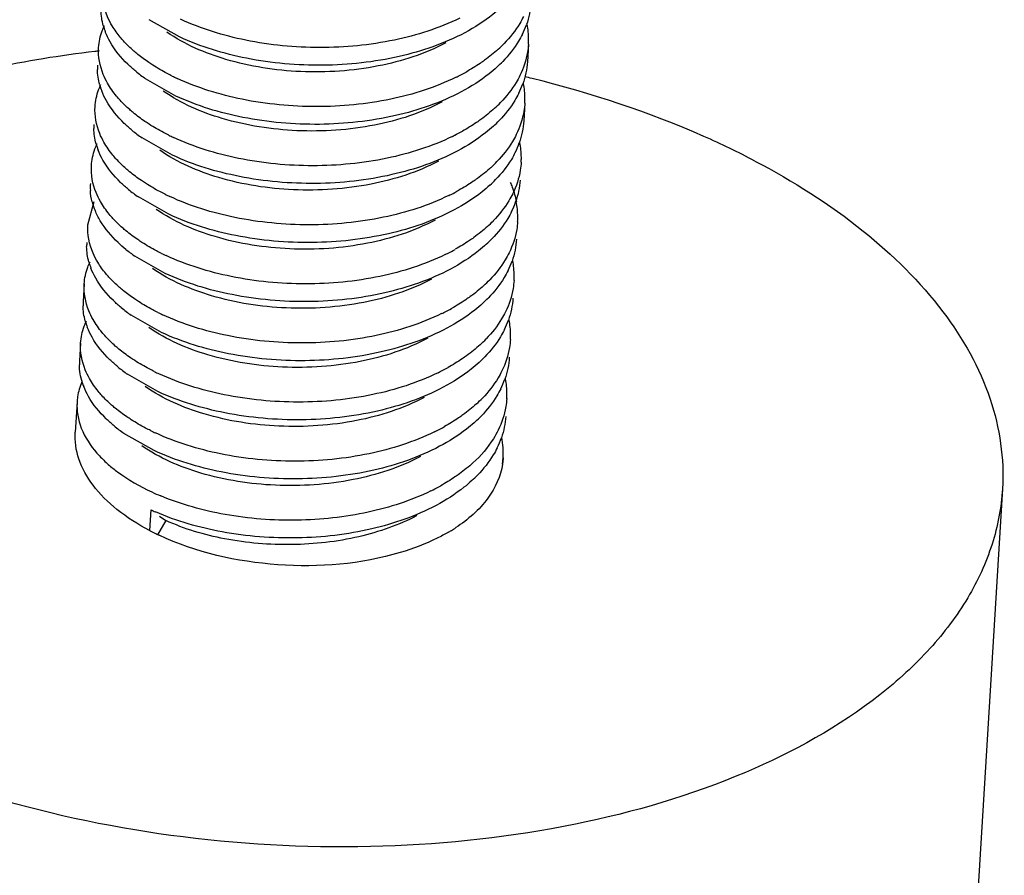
# Model space of a CAD drawing. Header units: millimetres. Extents: x -43833 to -38083, y -3638 to -2112.
# Tile 81 of 114: x -40393.14 to -40386.25, y -3265.33 to -3259.35. Entities that reach past the tile are written whole.
import ezdxf

# ---------------------------------------------------------------- set-up
doc = ezdxf.new("R2010")
doc.units = ezdxf.units.MM
doc.layers.add('02___PRT_ALL_AXES', color=7, linetype='Continuous')

msp = doc.modelspace()

# ---------------------------------------------------------------- linework, layer by layer
at = {"color": 7, "linetype": 'Continuous'}
for p, q in [((-40392.0251, -3259.4673), (-40392.2374, -3259.3463)), ((-40392.0503, -3259.8808), (-40392.2626, -3259.7598)), ((-40392.0756, -3260.2942), (-40392.2878, -3260.1732)), ((-40392.6668, -3260.7816), (-40392.6224, -3260.6191)), ((-40392.1008, -3260.7077), (-40392.3131, -3260.5867)), ((-40392.126, -3261.1212), (-40392.3383, -3261.0002)), ((-40392.1512, -3261.5346), (-40392.3635, -3261.4136)), ((-40392.1765, -3261.9481), (-40392.3887, -3261.8271)), ((-40392.2017, -3262.3616), (-40392.414, -3262.2406)), ((-40389.7651, -3262.4552), (-40389.7607, -3262.4115)), ((-40389.7612, -3262.4136), (-40389.7651, -3262.4552)), ((-40392.2269, -3262.775), (-40392.2358, -3262.9197)), ((-40392.1217, -3262.8502), (-40392.1799, -3262.9517)), ((-40392.1643, -3262.8197), (-40392.1217, -3262.8502))]:
    msp.add_line(p, q, dxfattribs=at)
for centre, radius, start, end in [((-40392.1078, -3259.2627), 0.468, 195.49212, 201.10795), ((-40390.1764, -3259.1759), 0.6138, 333.73301, 340.46783), ((-40390.1462, -3259.4846), 0.5631, 0.1079, 10.79018), ((-40390.4285, -3258.8605), 0.9382, 312.42532, 315.96155), ((-40390.1284, -3259.4839), 0.5453, 356.49613, 0.0336), ((-40392.2011, -3259.6896), 0.3984, 176.49474, 180.63294), ((-40390.4373, -3258.9832), 0.94, 312.42756, 315.78925), ((-40391.6388, -3258.8649), 1.0908, 230.56273, 235.11864), ((-40391.3652, -3258.3017), 1.6051, 243.69896, 245.02885), ((-40390.7705, -3258.3617), 1.5452, 296.11582, 296.75226), ((-40390.7412, -3258.4192), 1.4807, 296.74052, 299.1207), ((-40392.1331, -3259.6762), 0.468, 195.49212, 201.10795), ((-40390.2017, -3259.5893), 0.6138, 333.73301, 340.46783), ((-40390.1714, -3259.8981), 0.5631, 0.1079, 10.79018), ((-40390.4537, -3259.2739), 0.9382, 312.42532, 315.96155), ((-40390.1537, -3259.8973), 0.5453, 356.49613, 0.0336), ((-40392.2263, -3260.1031), 0.3984, 176.49474, 180.63294), ((-40390.4625, -3259.3966), 0.94, 312.42756, 315.78925), ((-40391.664, -3259.2784), 1.0908, 230.56273, 235.11864), ((-40391.3907, -3258.7159), 1.6043, 243.71319, 245.02873), ((-40390.7958, -3258.7752), 1.5452, 296.11582, 296.75226), ((-40390.7664, -3258.8327), 1.4807, 296.74052, 299.1207), ((-40392.1583, -3260.0897), 0.468, 195.49212, 201.10795), ((-40390.2269, -3260.0028), 0.6138, 333.73301, 340.46783), ((-40390.1967, -3260.3115), 0.5631, 0.1079, 10.79018), ((-40390.4789, -3259.6874), 0.9382, 312.42532, 315.96155), ((-40390.1789, -3260.3108), 0.5453, 356.49613, 0.0336), ((-40392.249, -3260.5169), 0.4009, 176.47659, 183.38598), ((-40390.4878, -3259.8101), 0.94, 312.42756, 315.78925), ((-40391.6892, -3259.6919), 1.0908, 230.56273, 235.11864), ((-40391.4159, -3259.1293), 1.6043, 243.71319, 245.02873), ((-40390.821, -3259.1886), 1.5452, 296.11582, 296.75226), ((-40390.7916, -3259.2461), 1.4807, 296.74052, 299.1207), ((-40392.1821, -3260.5027), 0.4695, 194.6602, 202.50933), ((-40390.2521, -3260.4163), 0.6138, 333.73301, 340.46783), ((-40390.2219, -3260.725), 0.5631, 0.1079, 10.79018), ((-40390.5041, -3260.1009), 0.9382, 312.42532, 315.96155), ((-40390.2041, -3260.7243), 0.5453, 356.49613, 0.0336), ((-40392.2767, -3260.93), 0.3984, 176.49474, 180.63294), ((-40390.513, -3260.2236), 0.94, 312.42756, 315.78925), ((-40391.7097, -3260.099), 1.0987, 231.04802, 235.10535), ((-40391.4412, -3259.5428), 1.6043, 243.71319, 245.02873), ((-40390.8462, -3259.6021), 1.5452, 296.11582, 296.75226), ((-40390.8169, -3259.6596), 1.4807, 296.74052, 299.1207), ((-40392.2087, -3260.9166), 0.468, 195.49212, 201.10795), ((-40390.2773, -3260.8297), 0.6138, 333.73301, 340.46783), ((-40390.2471, -3261.1385), 0.5631, 0.1079, 10.79018), ((-40390.5294, -3260.5143), 0.9382, 312.42532, 315.96155), ((-40390.2293, -3261.1377), 0.5453, 356.49613, 0.0336), ((-40392.302, -3261.3435), 0.3984, 176.49474, 180.63294), ((-40390.5382, -3260.637), 0.94, 312.42756, 315.78925), ((-40391.7397, -3260.5188), 1.0908, 230.56273, 235.11864), ((-40391.4659, -3259.9551), 1.6055, 243.69935, 245.02886), ((-40390.8714, -3260.0156), 1.5452, 296.11582, 296.75226), ((-40390.8421, -3260.0731), 1.4807, 296.74052, 299.1207), ((-40392.234, -3261.3301), 0.468, 195.49212, 201.10795), ((-40390.3026, -3261.2432), 0.6138, 333.73301, 340.46783), ((-40390.2723, -3261.5519), 0.5631, 0.1079, 10.79018), ((-40390.5546, -3260.9278), 0.9382, 312.42532, 315.96155), ((-40390.2546, -3261.5512), 0.5453, 356.49613, 0.0336), ((-40392.3272, -3261.757), 0.3984, 176.49474, 180.63294), ((-40390.5634, -3261.0505), 0.94, 312.42756, 315.78925), ((-40391.7649, -3260.9322), 1.0908, 230.56273, 235.11864), ((-40391.4916, -3260.3697), 1.6043, 243.71319, 245.02873), ((-40390.8967, -3260.429), 1.5452, 296.11582, 296.75226), ((-40390.8673, -3260.4865), 1.4807, 296.74052, 299.1207), ((-40392.2529, -3261.7413), 0.4747, 197.61662, 201.08726), ((-40390.3278, -3261.6567), 0.6138, 333.73301, 340.46783), ((-40390.2976, -3261.9654), 0.5631, 0.1079, 10.79018), ((-40392.3443, -3262.0461), 0.3989, 171.12208, 176.54162), ((-40390.5798, -3261.3413), 0.9382, 312.42532, 315.96155), ((-40390.2798, -3261.9647), 0.5453, 356.49613, 0.0336), ((-40390.6209, -3261.4292), 0.9874, 311.70638, 312.44778), ((-40390.5887, -3261.464), 0.94, 312.42756, 315.78925), ((-40391.7901, -3261.3457), 1.0908, 230.56273, 235.11864), ((-40391.5168, -3260.7832), 1.6043, 243.71319, 245.02873), ((-40390.9219, -3260.8425), 1.5452, 296.11582, 296.75226), ((-40390.8925, -3260.9), 1.4807, 296.74052, 299.1207), ((-40390.3519, -3262.0706), 0.6126, 333.72879, 340.8846), ((-40390.6139, -3261.8774), 0.94, 312.42756, 315.78925), ((-40390.9471, -3261.2559), 1.5452, 296.11582, 296.75226), ((-40390.9178, -3261.3135), 1.4807, 296.74052, 299.1207), ((-40391.4984, -3261.1019), 1.7086, 245.04161, 247.34591), ((-40391.5201, -3261.2571), 1.6745, 245.02977, 246.28453), ((-40391.4499, -3261.4237), 1.6899, 242.28858, 243.69532), ((-40390.7529, -3261.8866), 1.2099, 300.11187, 301.37198), ((-40390.7236, -3261.9345), 1.1539, 301.36887, 303.14901), ((-40391.4143, -3261.3518), 1.7701, 243.6931, 244.8338)]:
    msp.add_arc(centre, radius, start, end, dxfattribs=at)
for points, start_tangent, end_tangent in [([(-40392.4961, -3259.3899), (-40392.5295, -3259.3252), (-40392.5659, -3259.1278)], (-0.515426, 0.856934), (0.061209, 0.998125)), ([(-40389.7779, -3259.2635), (-40389.8332, -3259.3106), (-40390.0286, -3259.4372)], (-0.737878, -0.674935), (-0.883068, -0.469245)), ([(-40389.5665, -3259.2278), (-40389.598, -3259.3811)], (-0.061119, -0.99813), (-0.333622, -0.942707)), ([(-40392.5588, -3259.3877), (-40392.5742, -3259.2806)], (-0.266464, 0.963845), (-0.011054, 0.999939)), ([(-40390.0651, -3259.3357), (-40390.5221, -3259.4887), (-40391.0427, -3259.5412), (-40391.5625, -3259.4896), (-40392.0176, -3259.3433)], (-0.897898, -0.440204), (-0.90649, 0.422228)), ([(-40389.6184, -3259.3235), (-40389.6453, -3259.3726), (-40389.7541, -3259.5126)], (-0.441966, -0.897032), (-0.694832, -0.719172)), ([(-40392.5912, -3259.5412), (-40392.5663, -3259.4241), (-40392.5502, -3259.386)], (0.061157, 0.998128), (0.429676, 0.902983)), ([(-40392.418, -3259.4942), (-40392.4401, -3259.4686), (-40392.4961, -3259.3899)], (-0.670612, 0.741808), (-0.515426, 0.856934)), ([(-40392.5111, -3259.5012), (-40392.5444, -3259.4313)], (-0.493389, 0.869809), (-0.35956, 0.933122)), ([(-40390.1621, -3259.5082), (-40390.6347, -3259.6702), (-40391.1782, -3259.7095), (-40391.7006, -3259.624), (-40392.1134, -3259.433)], (-0.882867, -0.469622), (-0.819504, 0.573074)), ([(-40390.0286, -3259.4372), (-40390.4885, -3259.6037), (-40391.0209, -3259.665), (-40391.5563, -3259.6164), (-40392.0251, -3259.4673)], (-0.883068, -0.469245), (-0.90649, 0.422228)), ([(-40389.626, -3259.4475), (-40389.6532, -3259.4972), (-40389.7635, -3259.6386)], (-0.441966, -0.897032), (-0.697021, -0.71705)), ([(-40392.5288, -3259.7907), (-40392.5588, -3259.729), (-40392.5912, -3259.5412)], (-0.493389, 0.869809), (0.061157, 0.998128)), ([(-40392.3317, -3259.7074), (-40392.3869, -3259.6582), (-40392.5111, -3259.5012)], (-0.771613, 0.636092), (-0.493389, 0.869809)), ([(-40392.3172, -3259.589), (-40392.3447, -3259.5659), (-40392.418, -3259.4942)], (-0.777144, 0.629323), (-0.670612, 0.741808)), ([(-40389.5841, -3259.5172), (-40389.5904, -3259.5732), (-40389.6437, -3259.7369)], (-0.061119, -0.99813), (-0.441966, -0.897032)), ([(-40392.2122, -3259.6643), (-40392.2399, -3259.6461), (-40392.3172, -3259.589)], (-0.842928, 0.538026), (-0.777144, 0.629323)), ([(-40389.7956, -3259.553), (-40389.8908, -3259.6303)], (-0.737878, -0.674935), (-0.810027, -0.586392)), ([(-40392.0764, -3259.7406), (-40392.112, -3259.7224), (-40392.2122, -3259.6643)], (-0.896446, 0.443153), (-0.842928, 0.538026)), ([(-40389.8031, -3259.677), (-40389.8584, -3259.7241), (-40390.0538, -3259.8507)], (-0.737878, -0.674935), (-0.883068, -0.469245)), ([(-40389.8908, -3259.6303), (-40389.9216, -3259.6518), (-40390.0206, -3259.7127)], (-0.810027, -0.586392), (-0.873485, -0.486851)), ([(-40389.5917, -3259.6412), (-40389.6232, -3259.7945)], (-0.061119, -0.99813), (-0.333622, -0.942707)), ([(-40392.584, -3259.8012), (-40392.5994, -3259.694)], (-0.266464, 0.963845), (-0.011054, 0.999939)), ([(-40390.0903, -3259.7492), (-40390.5474, -3259.9021), (-40391.0679, -3259.9546), (-40391.5877, -3259.9031), (-40392.0428, -3259.7567)], (-0.897898, -0.440204), (-0.90649, 0.422228)), ([(-40389.6437, -3259.7369), (-40389.6706, -3259.7861), (-40389.7793, -3259.9261)], (-0.441966, -0.897032), (-0.694832, -0.719172)), ([(-40392.6164, -3259.9547), (-40392.5915, -3259.8375), (-40392.5755, -3259.7995)], (0.061157, 0.998128), (0.429676, 0.902983)), ([(-40392.4406, -3259.9105), (-40392.4661, -3259.8812), (-40392.5288, -3259.7907)], (-0.674272, 0.738483), (-0.493389, 0.869809)), ([(-40392.5364, -3259.9147), (-40392.5696, -3259.8447)], (-0.493389, 0.869809), (-0.35956, 0.933122)), ([(-40390.1873, -3259.9217), (-40390.66, -3260.0836), (-40391.2034, -3260.1229), (-40391.7258, -3260.0375), (-40392.1386, -3259.8465)], (-0.883028, -0.46932), (-0.819201, 0.573506)), ([(-40390.0538, -3259.8507), (-40390.5137, -3260.0172), (-40391.0461, -3260.0785), (-40391.5815, -3260.0299), (-40392.0503, -3259.8808)], (-0.883068, -0.469245), (-0.90649, 0.422228)), ([(-40389.6512, -3259.861), (-40389.6785, -3259.9107), (-40389.7888, -3260.0521)], (-0.441966, -0.897032), (-0.697021, -0.71705)), ([(-40392.554, -3260.2041), (-40392.584, -3260.1424), (-40392.6164, -3259.9547)], (-0.493389, 0.869809), (0.061157, 0.998128)), ([(-40392.3569, -3260.1208), (-40392.4121, -3260.0717), (-40392.5364, -3259.9147)], (-0.771613, 0.636092), (-0.493389, 0.869809)), ([(-40392.3493, -3259.9968), (-40392.374, -3259.9758), (-40392.4406, -3259.9105)], (-0.771613, 0.636092), (-0.674272, 0.738483)), ([(-40389.6093, -3259.9307), (-40389.6157, -3259.9866), (-40389.6689, -3260.1504)], (-0.061119, -0.99813), (-0.441966, -0.897032)), ([(-40392.2374, -3260.0778), (-40392.2671, -3260.0582), (-40392.3493, -3259.9968)], (-0.842895, 0.538078), (-0.771613, 0.636092)), ([(-40389.8208, -3259.9664), (-40389.9161, -3260.0438)], (-0.737878, -0.674935), (-0.810027, -0.586392)), ([(-40392.1012, -3260.1543), (-40392.1369, -3260.136), (-40392.2374, -3260.0778)], (-0.896557, 0.442929), (-0.842895, 0.538078)), ([(-40389.8284, -3260.0905), (-40389.8836, -3260.1375), (-40390.0791, -3260.2642)], (-0.737878, -0.674935), (-0.883068, -0.469245)), ([(-40389.9161, -3260.0438), (-40389.9468, -3260.0653), (-40390.0459, -3260.1262)], (-0.810027, -0.586392), (-0.873485, -0.486851)), ([(-40389.6169, -3260.0547), (-40389.6484, -3260.208)], (-0.061119, -0.99813), (-0.333622, -0.942707)), ([(-40392.6092, -3260.2147), (-40392.6247, -3260.1075)], (-0.266464, 0.963845), (-0.011054, 0.999939)), ([(-40390.1156, -3260.1626), (-40390.5726, -3260.3156), (-40391.0931, -3260.3681), (-40391.6129, -3260.3166), (-40392.068, -3260.1702)], (-0.897898, -0.440204), (-0.90649, 0.422228)), ([(-40389.6689, -3260.1504), (-40389.6958, -3260.1995), (-40389.8045, -3260.3395)], (-0.441966, -0.897032), (-0.694832, -0.719172)), ([(-40392.6416, -3260.3682), (-40392.6167, -3260.251), (-40392.6007, -3260.2129)], (0.061157, 0.998128), (0.429676, 0.902983)), ([(-40392.4659, -3260.324), (-40392.4913, -3260.2946), (-40392.554, -3260.2041)], (-0.674272, 0.738483), (-0.493389, 0.869809)), ([(-40392.5616, -3260.3282), (-40392.5948, -3260.2582)], (-0.493389, 0.869809), (-0.35956, 0.933122)), ([(-40390.2126, -3260.3351), (-40390.6852, -3260.4971), (-40391.2287, -3260.5364), (-40391.751, -3260.451), (-40392.1638, -3260.2599)], (-0.883014, -0.469347), (-0.819378, 0.573253)), ([(-40390.0791, -3260.2642), (-40390.539, -3260.4306), (-40391.0713, -3260.492), (-40391.6067, -3260.4434), (-40392.0756, -3260.2942)], (-0.883068, -0.469245), (-0.90649, 0.422228)), ([(-40389.6765, -3260.2744), (-40389.7037, -3260.3241), (-40389.814, -3260.4656)], (-0.441966, -0.897032), (-0.697021, -0.71705)), ([(-40392.5792, -3260.6176), (-40392.6092, -3260.5559), (-40392.6416, -3260.3682)], (-0.493389, 0.869809), (0.061157, 0.998128)), ([(-40392.3821, -3260.5343), (-40392.4373, -3260.4851), (-40392.5616, -3260.3282)], (-0.771613, 0.636092), (-0.493389, 0.869809)), ([(-40392.3746, -3260.4103), (-40392.3993, -3260.3892), (-40392.4659, -3260.324)], (-0.771613, 0.636092), (-0.674272, 0.738483)), ([(-40389.6346, -3260.3441), (-40389.6409, -3260.4001), (-40389.6941, -3260.5639)], (-0.061119, -0.99813), (-0.441966, -0.897032)), ([(-40392.2626, -3260.4912), (-40392.2924, -3260.4717), (-40392.3746, -3260.4103)], (-0.842895, 0.538078), (-0.771613, 0.636092)), ([(-40389.846, -3260.3799), (-40389.9413, -3260.4572)], (-0.737878, -0.674935), (-0.810027, -0.586392)), ([(-40392.1264, -3260.5677), (-40392.1622, -3260.5495), (-40392.2626, -3260.4912)], (-0.896557, 0.442929), (-0.842895, 0.538078)), ([(-40389.8536, -3260.5039), (-40389.9089, -3260.551), (-40390.1043, -3260.6776)], (-0.737878, -0.674935), (-0.883068, -0.469245)), ([(-40389.9413, -3260.4572), (-40389.972, -3260.4788), (-40390.0711, -3260.5396)], (-0.810027, -0.586392), (-0.873485, -0.486851)), ([(-40389.7108, -3260.4848), (-40389.6973, -3260.5183), (-40389.6687, -3260.6196)], (0.400919, -0.916114), (0.18635, -0.982483)), ([(-40389.6421, -3260.4682), (-40389.6736, -3260.6215)], (-0.061119, -0.99813), (-0.333622, -0.942707)), ([(-40392.6363, -3260.6215), (-40392.6492, -3260.5405)], (-0.251762, 0.967789), (-0.05907, 0.998254)), ([(-40390.1408, -3260.5761), (-40390.5978, -3260.729), (-40391.1184, -3260.7815), (-40391.6382, -3260.73), (-40392.0932, -3260.5837)], (-0.897898, -0.440204), (-0.90649, 0.422228)), ([(-40389.6941, -3260.5639), (-40389.721, -3260.613), (-40389.8297, -3260.753)], (-0.441966, -0.897032), (-0.694832, -0.719172)), ([(-40392.4911, -3260.7374), (-40392.5165, -3260.7081), (-40392.5792, -3260.6176)], (-0.674272, 0.738483), (-0.493389, 0.869809)), ([(-40392.58, -3260.7532), (-40392.6158, -3260.6824)], (-0.513657, 0.857995), (-0.381719, 0.924279)), ([(-40390.2378, -3260.7486), (-40390.7104, -3260.9106), (-40391.2539, -3260.9499), (-40391.7762, -3260.8644), (-40392.1891, -3260.6734)], (-0.882857, -0.469642), (-0.819477, 0.573112)), ([(-40390.1043, -3260.6776), (-40390.5642, -3260.8441), (-40391.0966, -3260.9054), (-40391.632, -3260.8568), (-40392.1008, -3260.7077)], (-0.883068, -0.469245), (-0.90649, 0.422228)), ([(-40389.7017, -3260.6879), (-40389.7289, -3260.7376), (-40389.8392, -3260.879)], (-0.441966, -0.897032), (-0.697021, -0.71705)), ([(-40392.597, -3261.0438), (-40392.6304, -3260.9791), (-40392.6668, -3260.7816)], (-0.515577, 0.856843), (0.061558, 0.998103)), ([(-40392.4005, -3260.9534), (-40392.4551, -3260.9057), (-40392.58, -3260.7532)], (-0.777117, 0.629356), (-0.513657, 0.857995)), ([(-40392.3998, -3260.8237), (-40392.4245, -3260.8027), (-40392.4911, -3260.7374)], (-0.771613, 0.636092), (-0.674272, 0.738483)), ([(-40389.6598, -3260.7576), (-40389.6661, -3260.8136), (-40389.7193, -3260.9773)], (-0.061119, -0.99813), (-0.441966, -0.897032)), ([(-40392.2879, -3260.9047), (-40392.3176, -3260.8851), (-40392.3998, -3260.8237)], (-0.842895, 0.538078), (-0.771613, 0.636092)), ([(-40389.8712, -3260.7934), (-40389.9665, -3260.8707)], (-0.737878, -0.674935), (-0.810027, -0.586392)), ([(-40392.1517, -3260.9812), (-40392.1874, -3260.963), (-40392.2879, -3260.9047)], (-0.896557, 0.442929), (-0.842895, 0.538078)), ([(-40389.8788, -3260.9174), (-40389.9341, -3260.9645), (-40390.1295, -3261.0911)], (-0.737878, -0.674935), (-0.883068, -0.469245)), ([(-40389.9665, -3260.8707), (-40389.9972, -3260.8922), (-40390.0963, -3260.9531)], (-0.810027, -0.586392), (-0.873485, -0.486851)), ([(-40389.6674, -3260.8816), (-40389.6989, -3261.0349)], (-0.061119, -0.99813), (-0.333622, -0.942707)), ([(-40392.6597, -3261.0416), (-40392.6751, -3260.9344)], (-0.266464, 0.963845), (-0.011054, 0.999939)), ([(-40390.166, -3260.9896), (-40390.623, -3261.1425), (-40391.1436, -3261.195), (-40391.6634, -3261.1435), (-40392.1185, -3260.9971)], (-0.897898, -0.440204), (-0.90649, 0.422228)), ([(-40389.7193, -3260.9773), (-40389.7462, -3261.0265), (-40389.855, -3261.1665)], (-0.441966, -0.897032), (-0.694832, -0.719172)), ([(-40392.6921, -3261.1951), (-40392.6672, -3261.0779), (-40392.6511, -3261.0399)], (0.061157, 0.998128), (0.429676, 0.902983)), ([(-40392.5189, -3261.148), (-40392.541, -3261.1224), (-40392.597, -3261.0438)], (-0.670592, 0.741826), (-0.515577, 0.856843)), ([(-40392.612, -3261.1551), (-40392.6453, -3261.0851)], (-0.493389, 0.869809), (-0.35956, 0.933122)), ([(-40390.263, -3261.1621), (-40390.7356, -3261.324), (-40391.2791, -3261.3633), (-40391.8015, -3261.2779), (-40392.2143, -3261.0869)], (-0.883062, -0.469256), (-0.819156, 0.573571)), ([(-40390.1295, -3261.0911), (-40390.5894, -3261.2575), (-40391.1218, -3261.3189), (-40391.6572, -3261.2703), (-40392.126, -3261.1212)], (-0.883068, -0.469245), (-0.90649, 0.422228)), ([(-40389.7269, -3261.1014), (-40389.7541, -3261.1511), (-40389.8644, -3261.2925)], (-0.441966, -0.897032), (-0.697021, -0.71705)), ([(-40392.6297, -3261.4445), (-40392.6597, -3261.3828), (-40392.6921, -3261.1951)], (-0.493389, 0.869809), (0.061157, 0.998128)), ([(-40392.4326, -3261.3612), (-40392.4878, -3261.3121), (-40392.612, -3261.1551)], (-0.771613, 0.636092), (-0.493389, 0.869809)), ([(-40392.4181, -3261.2429), (-40392.4456, -3261.2198), (-40392.5189, -3261.148)], (-0.777117, 0.629356), (-0.670592, 0.741826)), ([(-40389.685, -3261.1711), (-40389.6913, -3261.227), (-40389.7446, -3261.3908)], (-0.061119, -0.99813), (-0.441966, -0.897032)), ([(-40392.3131, -3261.3182), (-40392.3408, -3261.3), (-40392.4181, -3261.2429)], (-0.842931, 0.538022), (-0.777117, 0.629356)), ([(-40389.8965, -3261.2068), (-40389.9917, -3261.2842)], (-0.737878, -0.674935), (-0.810027, -0.586392)), ([(-40392.1773, -3261.3945), (-40392.2129, -3261.3763), (-40392.3131, -3261.3182)], (-0.896449, 0.443147), (-0.842931, 0.538022)), ([(-40389.904, -3261.3309), (-40389.9593, -3261.3779), (-40390.1547, -3261.5046)], (-0.737878, -0.674935), (-0.883068, -0.469245)), ([(-40389.9917, -3261.2842), (-40390.0225, -3261.3057), (-40390.1215, -3261.3666)], (-0.810027, -0.586392), (-0.873485, -0.486851)), ([(-40389.6926, -3261.2951), (-40389.7241, -3261.4484)], (-0.061119, -0.99813), (-0.333622, -0.942707)), ([(-40392.6849, -3261.4551), (-40392.7003, -3261.3479)], (-0.266464, 0.963845), (-0.011054, 0.999939)), ([(-40390.1912, -3261.403), (-40390.6483, -3261.556), (-40391.1688, -3261.6085), (-40391.6886, -3261.557), (-40392.1437, -3261.4106)], (-0.897898, -0.440204), (-0.90649, 0.422228)), ([(-40389.7446, -3261.3908), (-40389.7715, -3261.4399), (-40389.8802, -3261.5799)], (-0.441966, -0.897032), (-0.694832, -0.719172)), ([(-40392.7173, -3261.6086), (-40392.6924, -3261.4914), (-40392.6764, -3261.4533)], (0.061157, 0.998128), (0.429676, 0.902983)), ([(-40392.5415, -3261.5644), (-40392.567, -3261.535), (-40392.6297, -3261.4445)], (-0.674272, 0.738483), (-0.493389, 0.869809)), ([(-40392.6373, -3261.5686), (-40392.6705, -3261.4986)], (-0.493389, 0.869809), (-0.35956, 0.933122)), ([(-40390.2883, -3261.5755), (-40390.7609, -3261.7375), (-40391.3043, -3261.7768), (-40391.8267, -3261.6914), (-40392.2395, -3261.5003)], (-0.882979, -0.469412), (-0.819425, 0.573186)), ([(-40390.1547, -3261.5046), (-40390.6146, -3261.671), (-40391.147, -3261.7324), (-40391.6824, -3261.6838), (-40392.1512, -3261.5346)], (-0.883068, -0.469245), (-0.90649, 0.422228)), ([(-40389.7521, -3261.5148), (-40389.7794, -3261.5645), (-40389.8897, -3261.706)], (-0.441966, -0.897032), (-0.697021, -0.71705)), ([(-40392.6549, -3261.858), (-40392.6849, -3261.7963), (-40392.7173, -3261.6086)], (-0.493389, 0.869809), (0.061157, 0.998128)), ([(-40392.4578, -3261.7747), (-40392.513, -3261.7255), (-40392.6373, -3261.5686)], (-0.771613, 0.636092), (-0.493389, 0.869809)), ([(-40392.4502, -3261.6507), (-40392.4749, -3261.6296), (-40392.5415, -3261.5644)], (-0.771613, 0.636092), (-0.674272, 0.738483)), ([(-40389.7102, -3261.5845), (-40389.7166, -3261.6405), (-40389.7698, -3261.8043)], (-0.061119, -0.99813), (-0.441966, -0.897032)), ([(-40392.3383, -3261.7316), (-40392.368, -3261.7121), (-40392.4502, -3261.6507)], (-0.842895, 0.538078), (-0.771613, 0.636092)), ([(-40389.9217, -3261.6203), (-40390.017, -3261.6976)], (-0.737878, -0.674935), (-0.810027, -0.586392)), ([(-40392.2021, -3261.8081), (-40392.2378, -3261.7899), (-40392.3383, -3261.7316)], (-0.896557, 0.442929), (-0.842895, 0.538078)), ([(-40389.9293, -3261.7443), (-40389.9845, -3261.7914), (-40390.18, -3261.918)], (-0.737878, -0.674935), (-0.883068, -0.469245)), ([(-40390.017, -3261.6976), (-40390.0477, -3261.7192), (-40390.1468, -3261.78)], (-0.810027, -0.586392), (-0.873485, -0.486851)), ([(-40389.7178, -3261.7086), (-40389.7493, -3261.8619)], (-0.061119, -0.99813), (-0.333622, -0.942707)), ([(-40392.7053, -3261.8849), (-40392.7256, -3261.7614)], (-0.302399, 0.953182), (-0.011054, 0.999939)), ([(-40390.2165, -3261.8165), (-40390.6735, -3261.9694), (-40391.194, -3262.0219), (-40391.7139, -3261.9704), (-40392.1689, -3261.8241)], (-0.897898, -0.440204), (-0.90649, 0.422228)), ([(-40389.7698, -3261.8043), (-40389.7967, -3261.8534), (-40389.9054, -3261.9934)], (-0.441966, -0.897032), (-0.694832, -0.719172)), ([(-40392.7081, -3261.8812), (-40392.7384, -3261.9845)], (-0.398759, -0.917056), (-0.154338, -0.988018)), ([(-40392.5691, -3261.9753), (-40392.5938, -3261.9466), (-40392.6549, -3261.858)], (-0.671045, 0.741417), (-0.493389, 0.869809)), ([(-40392.6625, -3261.982), (-40392.6957, -3261.9121)], (-0.493389, 0.869809), (-0.35956, 0.933122)), ([(-40390.3135, -3261.989), (-40390.7861, -3262.151), (-40391.3296, -3262.1903), (-40391.8519, -3262.1048), (-40392.2648, -3261.9138)], (-0.882861, -0.469635), (-0.819423, 0.573189)), ([(-40390.18, -3261.918), (-40390.6399, -3262.0845), (-40391.1722, -3262.1458), (-40391.7076, -3262.0972), (-40392.1765, -3261.9481)], (-0.883068, -0.469245), (-0.90649, 0.422228)), ([(-40389.7774, -3261.9283), (-40389.8046, -3261.978), (-40389.9149, -3262.1194)], (-0.441966, -0.897032), (-0.697021, -0.71705)), ([(-40392.7425, -3262.022), (-40392.7127, -3262.2033), (-40392.6031, -3262.3788)], (-0.060279, -0.998182), (0.658053, -0.752972)), ([(-40392.483, -3262.1882), (-40392.5382, -3262.139), (-40392.6625, -3261.982)], (-0.771613, 0.636092), (-0.493389, 0.869809)), ([(-40392.4755, -3262.0641), (-40392.5009, -3262.0425), (-40392.5691, -3261.9753)], (-0.771613, 0.636092), (-0.671045, 0.741417)), ([(-40389.7355, -3261.998), (-40389.7418, -3262.0539), (-40389.795, -3262.2177)], (-0.061119, -0.99813), (-0.441966, -0.897032)), ([(-40392.3635, -3262.1451), (-40392.3933, -3262.1255), (-40392.4755, -3262.0641)], (-0.842895, 0.538078), (-0.771613, 0.636092)), ([(-40389.9469, -3262.0338), (-40390.0422, -3262.1111)], (-0.737878, -0.674935), (-0.810027, -0.586392)), ([(-40392.2273, -3262.2216), (-40392.2631, -3262.2034), (-40392.3635, -3262.1451)], (-0.896557, 0.442929), (-0.842895, 0.538078)), ([(-40390.0422, -3262.1111), (-40390.0729, -3262.1326), (-40390.172, -3262.1935)], (-0.810027, -0.586392), (-0.873485, -0.486851)), ([(-40389.743, -3262.122), (-40389.7731, -3262.2712)], (-0.061119, -0.99813), (-0.326667, -0.94514)), ([(-40390.2417, -3262.23), (-40390.6987, -3262.3829), (-40391.2193, -3262.4354), (-40391.7391, -3262.3839), (-40392.1941, -3262.2375)], (-0.897898, -0.440204), (-0.90649, 0.422228)), ([(-40389.964, -3262.1664), (-40390.0176, -3262.211), (-40390.2052, -3262.3315)], (-0.746549, -0.66533), (-0.883068, -0.469245)), ([(-40389.795, -3262.2177), (-40389.8288, -3262.278), (-40389.9721, -3262.4472)], (-0.441966, -0.897032), (-0.737878, -0.674935)), ([(-40392.2358, -3262.9197), (-40392.463, -3262.7727), (-40392.6305, -3262.6031), (-40392.7295, -3262.4198), (-40392.7553, -3262.2316)], (-0.885251, 0.465114), (0.061172, 0.998127)), ([(-40389.7607, -3262.4115), (-40389.7705, -3262.2693)], (0.060105, 0.998192), (-0.192761, 0.981246)), ([(-40390.3387, -3262.4024), (-40390.8113, -3262.5644), (-40391.3548, -3262.6037), (-40391.8772, -3262.5183), (-40392.29, -3262.3273)], (-0.883077, -0.469228), (-0.819218, 0.573482)), ([(-40390.2052, -3262.3315), (-40390.6651, -3262.4979), (-40391.1975, -3262.5593), (-40391.7329, -3262.5107), (-40392.2017, -3262.3616)], (-0.883068, -0.469245), (-0.90649, 0.422228)), ([(-40389.8026, -3262.3418), (-40389.8298, -3262.3914), (-40389.9401, -3262.5329)], (-0.441966, -0.897032), (-0.697021, -0.71705)), ([(-40392.6031, -3262.3788), (-40392.5848, -3262.399), (-40392.5235, -3262.4582)], (0.658053, -0.752972), (0.751895, -0.659283)), ([(-40392.5235, -3262.4582), (-40392.4581, -3262.5108), (-40392.2194, -3262.651)], (0.751895, -0.659283), (0.90649, -0.422228)), ([(-40389.7651, -3262.4552), (-40389.8675, -3262.6943), (-40390.0927, -3262.9006)], (-0.146911, -0.98915), (-0.837177, -0.546932)), ([(-40389.9721, -3262.4472), (-40390.0674, -3262.5246)], (-0.737878, -0.674935), (-0.810027, -0.586392)), ([(-40389.9797, -3262.5713), (-40390.035, -3262.6183), (-40390.2304, -3262.745)], (-0.737878, -0.674935), (-0.883068, -0.469245)), ([(-40390.0674, -3262.5246), (-40390.0981, -3262.5461), (-40390.1972, -3262.607)], (-0.810027, -0.586392), (-0.873485, -0.486851)), ([(-40390.2669, -3262.6434), (-40390.7049, -3262.7923), (-40391.2039, -3262.8486), (-40391.7068, -3262.8084), (-40392.1565, -3262.6787)], (-0.897898, -0.440204), (-0.922735, 0.385436)), ([(-40390.2304, -3262.745), (-40390.6802, -3262.9091), (-40391.2009, -3262.9724), (-40391.7272, -3262.9301), (-40392.1935, -3262.7901)], (-0.883068, -0.469245), (-0.915519, 0.402276)), ([(-40390.3639, -3262.8159), (-40390.77, -3262.9637), (-40391.2387, -3263.0193), (-40391.7095, -3262.9787), (-40392.1217, -3262.8502)], (-0.882945, -0.469476), (-0.9092, 0.416359)), ([(-40390.4807, -3263.0748), (-40391.3376, -3263.1599), (-40392.167, -3262.9539)], (-0.958061, -0.286566), (-0.90505, 0.425306)), ([(-40390.1459, -3262.9333), (-40390.2218, -3262.974), (-40390.4807, -3263.0748)], (-0.865008, -0.501758), (-0.958061, -0.286566))]:
    msp.add_spline(points, degree=3, dxfattribs=dict(at, start_tangent=start_tangent, end_tangent=end_tangent))
at = {"layer": '02___PRT_ALL_AXES', "color": 7, "linetype": 'Continuous'}
for p, q in [((-40389.5841, -3259.5172), (-40389.5917, -3259.6412)), ((-40389.6093, -3259.9307), (-40389.6169, -3260.0547)), ((-40392.6921, -3261.1951), (-40392.6996, -3261.3191)), ((-40392.7173, -3261.6086), (-40392.7249, -3261.7326)), ((-40392.7425, -3262.022), (-40392.7553, -3262.232)), ((-40389.7607, -3262.4115), (-40389.7609, -3262.4146)), ((-40386.2674, -3262.6278), (-40390.0512, -3324.6476))]:
    msp.add_line(p, q, dxfattribs=at)
for centre, radius, start, end in [((-40391.6781, -3267.5927), 8.0789, 96.46779, 96.68123), ((-40391.4881, -3267.6325), 8.1074, 76.23572, 76.60603)]:
    msp.add_arc(centre, radius, start, end, dxfattribs=at)
for points, start_tangent, end_tangent in [([(-40392.6181, -3259.5687), (-40394.0404, -3259.8787), (-40395.1887, -3260.4296), (-40395.6233, -3260.7791), (-40395.9498, -3261.167), (-40396.16, -3261.5835), (-40396.2488, -3262.0183)], (-0.993209, -0.116346), (-0.061091, -0.998132)), ([(-40387.9993, -3260.3352), (-40388.3561, -3260.1631), (-40389.5591, -3259.7579)], (-0.885251, 0.465114), (-0.971282, 0.237932)), ([(-40387.9993, -3260.3352), (-40387.2416, -3260.8253), (-40386.6838, -3261.3901), (-40386.3536, -3262.0012), (-40386.2674, -3262.6283)], (0.885251, -0.465114), (-0.061091, -0.998132)), ([(-40386.2674, -3262.6283), (-40386.3406, -3263.0166), (-40386.5106, -3263.3913), (-40386.7742, -3263.7449), (-40387.126, -3264.0705), (-40388.0654, -3264.6127), (-40389.2552, -3264.9754), (-40390.6019, -3265.1302), (-40392.0001, -3265.0649), (-40393.3401, -3264.7847), (-40394.5169, -3264.3114)], (-0.061091, -0.998132), (-0.885251, 0.465114))]:
    msp.add_spline(points, degree=3, dxfattribs=dict(at, start_tangent=start_tangent, end_tangent=end_tangent))

doc.saveas('drawing.dxf')
